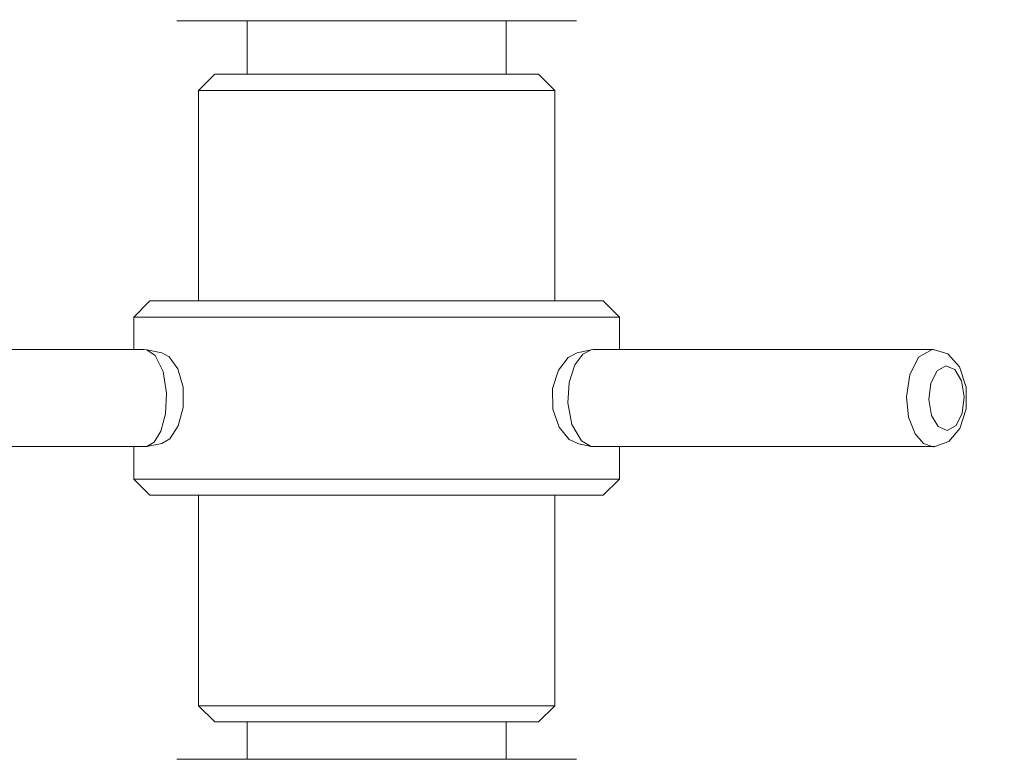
# Model space of a CAD drawing. Header units: millimetres. Extents: x 3925 to 5043, y -86 to 778.
# Tile 46 of 159: x 4365 to 4381, y 228 to 240. Entities that reach past the tile are written whole.
import ezdxf

# ---------------------------------------------------------------- set-up
doc = ezdxf.new("R2010")
doc.units = ezdxf.units.MM
doc.header["$LTSCALE"] = 46.255
doc.header["$PDMODE"] = 3
doc.header["$PDSIZE"] = 1
doc.layers.get('Defpoints').update_dxf_attribs({"linetype": 'CONTINUOUS'})
doc.layers.add('140-154101-01_RIGGDXF_DIMENSION', color=7, linetype='CONTINUOUS')
doc.layers.add('140-155102-0DXF_CONTINUOUS_LINE', color=7, linetype='CONTINUOUS')
doc.styles.add('SLDTEXTSTYLE0', font='arialbd.ttf', dxfattribs={"height": 5.5})
doc.dimstyles.new('SLDDIMSTYLE2', dxfattribs={"dimtxt": 5.650301, "dimasz": 4.572, "dimexe": 0, "dimexo": 0.0625, "dimgap": 1.412575, "dimtad": 0, "dimtih": 1, "dimtoh": 1, "dimlfac": 3.5, "dimrnd": 1e-09, "dimzin": 4, "dimdsep": 46, "dimtxsty": 'SLDTEXTSTYLE0', "dimsah": 1, "dimcen": 0.09, "dimadec": 0, "dimazin": 1, "dimtol": 1, "dimtp": 0.5, "dimtm": 0.5, "dimtfac": 1, "dimtdec": 1, "dimtofl": 0, "dimtmove": 0, "dimatfit": 3, "dimfxl": 1, "dimfrac": 2, "dimtolj": 1, "dimarcsym": 0})

# ---------------------------------------------------------------- blocks, each defined once
blk = doc.blocks.new('*D67')
at = {"layer": '140-154101-01_RIGGDXF_DIMENSION', "color": 0, "linetype": 'Continuous', "lineweight": -2}
for p, q in [((4333.471, 263.891), (4333.471, 182.314)), ((4357.846, 258.613), (4357.846, 182.314)), ((4337.471, 182.314), (4353.846, 182.314)), ((4357.846, 182.314), (4405.313, 182.314))]:
    blk.add_line(p, q, dxfattribs=at)
at = {"layer": '140-154101-01_RIGGDXF_DIMENSION', "color": 0, "linetype": 'Continuous'}
for points in [[(4337.471, 182.981), (4337.471, 181.647), (4333.471, 182.314)], [(4353.846, 182.981), (4353.846, 181.647), (4357.846, 182.314)]]:
    blk.add_solid(points, dxfattribs=at)
at = {"layer": 'Defpoints', "color": 0, "linetype": 'Continuous'}
for p in [(4333.471, 263.954), (4357.846, 258.675), (4357.846, 182.314)]:
    blk.add_point(p, dxfattribs=at)
at = {"layer": '140-154101-01_RIGGDXF_DIMENSION', "color": 0, "linetype": 'Continuous', "insert": (4383.579, 187.263), "char_height": 5.5, "attachment_point": 5, "style": 'SLDTEXTSTYLE0'}
blk.add_mtext('\\A1;97.50 [3.84]', dxfattribs=at)

msp = doc.modelspace()

# ---------------------------------------------------------------- linework, layer by layer
at = {"layer": '140-155102-0DXF_CONTINUOUS_LINE', "color": 7, "linetype": 'Continuous', "lineweight": 0}
for p, q in [((4374.0573, 239.6537), (4367.8839, 239.6537)), ((4368.9706, 239.6537), (4368.9706, 238.8287)), ((4372.9706, 239.6537), (4372.9706, 238.8287)), ((4368.4706, 238.8287), (4368.2206, 238.5787)), ((4373.4706, 238.8287), (4368.4706, 238.8287)), ((4373.4706, 238.8287), (4373.7206, 238.5787)), ((4368.2206, 235.3287), (4368.2206, 238.5787)), ((4368.2206, 238.5787), (4373.7206, 238.5787)), ((4373.7206, 235.3287), (4373.7206, 238.5787)), ((4367.4706, 235.3287), (4367.2206, 235.0787)), ((4374.4704, 235.3287), (4367.4709, 235.3287)), ((4374.4706, 235.3287), (4374.7206, 235.0787)), ((4367.2206, 234.5782), (4367.2206, 235.0787)), ((4367.2206, 235.0787), (4374.7206, 235.0787)), ((4374.7206, 234.5782), (4374.7206, 235.0787)), ((4361.8017, 234.5782), (4367.3783, 234.5782)), ((4367.4212, 234.5757), (4367.3783, 234.5782)), ((4367.6535, 234.5296), (4367.4212, 234.5757)), ((4374.0649, 234.5277), (4374.282, 234.5737)), ((4374.3139, 234.5782), (4374.282, 234.5737)), ((4379.5462, 234.5782), (4374.3139, 234.5782)), ((4379.5616, 234.5787), (4379.5462, 234.5782)), ((4367.7657, 234.4678), (4367.6534, 234.5274)), ((4379.6236, 234.25), (4379.7606, 234.3283)), ((4373.7761, 234.258), (4373.6879, 233.9749)), ((4379.5283, 234.0596), (4379.6236, 234.25)), ((4379.4976, 233.8081), (4379.5283, 234.0596)), ((4380.0723, 233.9995), (4380.0727, 233.6608)), ((4380.0441, 233.8493), (4380.0134, 233.5978)), ((4367.9084, 233.3993), (4367.9855, 233.6824)), ((4379.7811, 233.329), (4379.642, 233.3877)), ((4367.4036, 233.0792), (4361.8271, 233.0792)), ((4367.2206, 232.5787), (4367.2206, 233.0792)), ((4367.4036, 233.0792), (4367.4212, 233.0817)), ((4367.6535, 233.1278), (4367.4212, 233.0817)), ((4373.9417, 233.1898), (4374.0651, 233.1321)), ((4374.0649, 233.1297), (4374.282, 233.0837)), ((4374.282, 233.0837), (4374.3446, 233.0792)), ((4374.3446, 233.0792), (4379.5769, 233.0792)), ((4374.7206, 232.5787), (4374.7206, 233.0792)), ((4367.4706, 232.3287), (4367.2206, 232.5787)), ((4367.2206, 232.5787), (4374.7206, 232.5787)), ((4374.4706, 232.3287), (4374.7206, 232.5787)), ((4367.4707, 232.3287), (4374.4705, 232.3287)), ((4368.2206, 232.3287), (4368.2206, 229.0787)), ((4373.7206, 232.3287), (4373.7206, 229.0787)), ((4368.4706, 228.8287), (4368.2206, 229.0787)), ((4368.2206, 229.0787), (4373.7206, 229.0787)), ((4373.4706, 228.8287), (4373.7206, 229.0787)), ((4368.4708, 228.8287), (4373.4704, 228.8287)), ((4368.9706, 228.8287), (4368.9706, 228.2537)), ((4372.9706, 228.2537), (4372.9706, 228.8287)), ((4367.8839, 228.2537), (4374.0573, 228.2537))]:
    msp.add_line(p, q, dxfattribs=at)
for points in [[(4367.675, 234.2373), (4367.5529, 234.4873), (4367.4212, 234.5757)], [(4374.282, 234.5737), (4374.1559, 234.5085), (4374.0291, 234.3399)], [(4379.5616, 233.0787), (4379.4165, 233.1271), (4379.2832, 233.2778), (4379.1842, 233.5348), (4379.1515, 233.8483), (4379.2018, 234.1891), (4379.339, 234.4587), (4379.5462, 234.5782)], [(4379.5616, 234.5787), (4379.7883, 234.5102), (4379.9696, 234.3107), (4380.0723, 233.9995)], [(4367.9855, 233.6824), (4367.9823, 233.9981), (4367.899, 234.2786), (4367.7657, 234.4678)], [(4374.0649, 234.5279), (4373.9294, 234.4578), (4373.7761, 234.258)], [(4374.0291, 234.3399), (4373.9409, 234.0702), (4373.9211, 233.753), (4373.9853, 233.4201)], [(4379.7606, 234.3283), (4379.8997, 234.2697), (4380.0021, 234.0955), (4380.0441, 233.8493)], [(4367.6387, 233.3174), (4367.7116, 233.5872), (4367.7279, 233.9044), (4367.675, 234.2373)], [(4373.6879, 233.9749), (4373.6916, 233.6593), (4373.7869, 233.3789), (4373.9417, 233.1898)], [(4379.642, 233.3877), (4379.5396, 233.5619), (4379.4976, 233.8081)], [(4380.0727, 233.6608), (4379.9754, 233.3573), (4379.8059, 233.1592), (4379.5889, 233.0796)], [(4380.0134, 233.5978), (4379.9181, 233.4073), (4379.7811, 233.329)], [(4367.6535, 233.1276), (4367.7762, 233.1994), (4367.9084, 233.3993)], [(4373.9853, 233.4201), (4374.133, 233.17), (4374.282, 233.0837)], [(4367.4212, 233.0817), (4367.534, 233.1489), (4367.6387, 233.3174)], [(4379.5889, 233.0796), (4379.5798, 233.0791), (4379.5707, 233.0788), (4379.5616, 233.0787)]]:
    msp.add_lwpolyline(points, dxfattribs=at)

# ---------------------------------------------------------------- dimensions: what is measured, and where the dimension line sits
at = {"layer": '140-154101-01_RIGGDXF_DIMENSION', "color": 2, "linetype": 'Continuous'}
dim = msp.add_linear_dim(base=(4357.8456, 182.3141), p1=(4333.4706, 263.9537), p2=(4357.8456, 258.6752), dimstyle='SLDDIMSTYLE2', override={"dimtxt": 5, "dimasz": 4, "dimtad": 1, "dimtih": 0, "dimtoh": 0, "dimlfac": 4, "dimtol": 0, "dimtp": 0.01, "dimtm": 0.01, "dimtdec": 2, "dimtofl": 1, "dimtzin": 0}, dxfattribs=at)
dim.commit()
dim.dimension.update_dxf_attribs({"geometry": '*D67', "text_midpoint": (4383.5793, 182.3141), "dimtype": 160})

doc.saveas('drawing.dxf')
